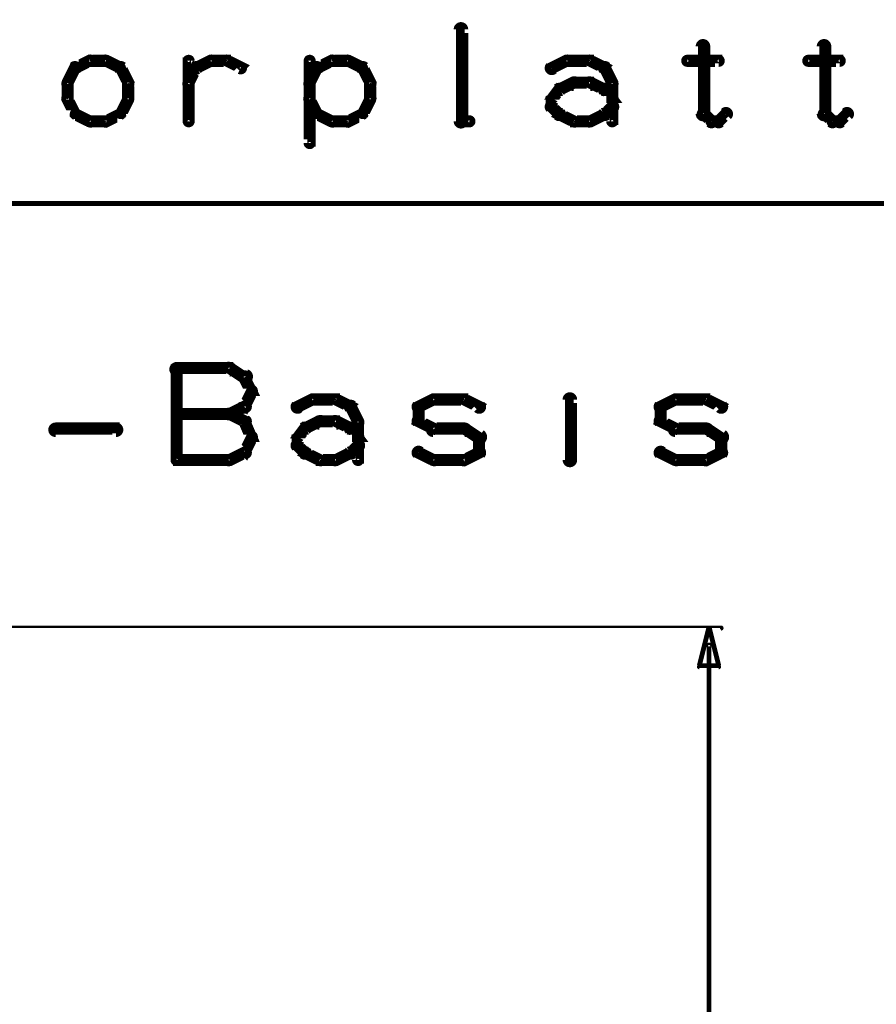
# Model space of a CAD drawing. Extents: x 35 to 575, y 26 to 553.
# Tile 91 of 125: x 281 to 316, y 344 to 385. Entities that reach past the tile are written whole.
import ezdxf

# ---------------------------------------------------------------- set-up
doc = ezdxf.new("R2010")
doc.units = 0
for name, color, linetype in [('DIMENSIONS', 3, 'CONTINUOUS'), ('DRAWING', 1, 'CONTINUOUS'), ('DRAWING2', 4, 'CONTINUOUS')]:
    doc.layers.add(name, color=color, linetype=linetype)

msp = doc.modelspace()

# ---------------------------------------------------------------- linework, layer by layer
at = {"layer": 'DIMENSIONS', "color": 94}
for points in [[(239, 360, 0.1, 0.1, 1), (239, 359.9, 0, 0, 0), (239, 360, 0, 0, 0), (239, 360, 0.1, 0.1, 0), (310, 360, 0.1, 0.1, 0), (310, 360, 0, 0, 0), (310, 360, 0.1, 0.1, 0), (310, 359.9, 0.1, 0.1, 1), (310, 360, 0, 0, 0)], [(309.6, 359.2, 0.1, 0.1, 1), (309.4, 359.2, 0, 0, 0), (309.5, 359.2, 0, 0, 0), (309.5, 359.2, 0.2, 0.2, 0), (309.5, 269.2, 0.2, 0.2, 0), (309.5, 269.2, 0, 0, 0), (309.5, 269.2, 0.1, 0.1, 0), (309.4, 269.2, 0.1, 0.1, 1), (309.6, 269.2, 0, 0, 0)]]:
    msp.add_lwpolyline(points, format="xyseb", dxfattribs=at)
msp.add_lwpolyline([(309.5, 360, 0.1, 0.1, 1), (309.5, 360, 0, 0, 0), (309.5, 360, 0, 0, 0), (309.5, 360, 0.2, 0.2, 0), (309.9, 358.4, 0, 0, 0), (309.9, 358.4, 0.1, 0.1, 0), (309.9, 358.4, 0.1, 0.1, 1), (309.9, 358.4, 0, 0, 0), (309.9, 358.3, 0.1, 0.1, 1), (309.9, 358.4, 0, 0, 0), (309.9, 358.4, 0, 0, 0), (309.9, 358.4, 0.2, 0.2, 0), (309.1, 358.4, 0, 0, 0), (309.1, 358.4, 0.1, 0.1, 0), (309.1, 358.4, 0.1, 0.1, 1), (309.1, 358.3, 0, 0, 0), (309.1, 358.4, 0.1, 0.1, 1), (309.1, 358.4, 0, 0, 0), (309.1, 358.4, 0, 0, 0), (309.1, 358.4, 0.2, 0.2, 0), (309.5, 360, 0.2, 0.2, 0), (309.5, 360, 0, 0, 0), (309.5, 360, 0.1, 0.1, 0), (309.5, 360, 0.1, 0.1, 1), (309.5, 360, 0, 0, 0)], format="xyseb", close=True, dxfattribs=at)
at = {"layer": 'DRAWING', "color": 2}
for points in [[(299.1, 380.9, 0.3, 0.3, 1), (299.4, 380.9, 0, 0, 0), (299.3, 380.9, 0, 0, 0), (299.3, 380.9, 0.5, 0.5, 0), (299.3, 384.7, 0.5, 0.5, 0), (299.3, 384.7, 0, 0, 0), (299.3, 384.7, 0.3, 0.3, 0), (299.4, 384.7, 0.3, 0.3, 1), (299.1, 384.7, 0, 0, 0)], [(309.4, 384, 0.3, 0.3, 1), (309.1, 384, 0, 0, 0), (309.3, 384, 0, 0, 0), (309.3, 384, 0.5, 0.5, 0), (309.3, 381.2, 0.5, 0.5, 0), (309.3, 381.2, 0, 0, 0), (309.3, 381.2, 0.3, 0.3, 0), (309.1, 381.2, 0.3, 0.3, 1), (309.4, 381.2, 0, 0, 0)], [(314.4, 384, 0.3, 0.3, 1), (314.1, 384, 0, 0, 0), (314.3, 384, 0, 0, 0), (314.3, 384, 0.5, 0.5, 0), (314.3, 381.2, 0.5, 0.5, 0), (314.3, 381.2, 0, 0, 0), (314.3, 381.2, 0.3, 0.3, 0), (314.1, 381.2, 0.3, 0.3, 1), (314.4, 381.2, 0, 0, 0)], [(283.4, 383, 0.3, 0.3, 1), (283.2, 383.2, 0, 0, 0), (283.3, 383.1, 0, 0, 0), (283.3, 383.1, 0.5, 0.5, 0), (283, 382.5, 0.5, 0.5, 0), (283, 382.5, 0, 0, 0), (283, 382.5, 0.3, 0.3, 0), (282.9, 382.5, 0.3, 0.3, 1), (283.1, 382.4, 0, 0, 0)], [(284, 383.3, 0.3, 0.3, 1), (283.9, 383.5, 0, 0, 0), (283.9, 383.4, 0, 0, 0), (283.9, 383.4, 0.5, 0.5, 0), (283.3, 383.1, 0.5, 0.5, 0), (283.3, 383.1, 0, 0, 0), (283.3, 383.1, 0.3, 0.3, 0), (283.3, 383.2, 0.3, 0.3, 1), (283.4, 383, 0, 0, 0)], [(284.6, 383.3, 0.3, 0.3, 1), (284.6, 383.5, 0, 0, 0), (284.6, 383.4, 0, 0, 0), (284.6, 383.4, 0.5, 0.5, 0), (283.9, 383.4, 0.5, 0.5, 0), (283.9, 383.4, 0, 0, 0), (283.9, 383.4, 0.3, 0.3, 0), (283.9, 383.5, 0.3, 0.3, 1), (283.9, 383.3, 0, 0, 0)], [(285.1, 383, 0.3, 0.3, 1), (285.2, 383.2, 0, 0, 0), (285.2, 383.1, 0, 0, 0), (285.2, 383.1, 0.5, 0.5, 0), (284.6, 383.4, 0.5, 0.5, 0), (284.6, 383.4, 0, 0, 0), (284.6, 383.4, 0.3, 0.3, 0), (284.6, 383.5, 0.3, 0.3, 1), (284.5, 383.3, 0, 0, 0)], [(285.4, 382.4, 0.3, 0.3, 1), (285.6, 382.5, 0, 0, 0), (285.5, 382.5, 0, 0, 0), (285.5, 382.5, 0.5, 0.5, 0), (285.2, 383.1, 0.5, 0.5, 0), (285.2, 383.1, 0, 0, 0), (285.2, 383.1, 0.3, 0.3, 0), (285.3, 383.2, 0.3, 0.3, 1), (285.1, 383, 0, 0, 0)], [(287.9, 382.5, 0.3, 0.3, 1), (288.1, 382.4, 0, 0, 0), (288, 382.5, 0, 0, 0), (288, 382.5, 0.5, 0.5, 0), (288.3, 383.1, 0.5, 0.5, 0), (288.3, 383.1, 0, 0, 0), (288.3, 383.1, 0.3, 0.3, 0), (288.4, 383, 0.3, 0.3, 1), (288.2, 383.2, 0, 0, 0)], [(287.9, 380.9, 0.3, 0.3, 1), (288.1, 380.9, 0, 0, 0), (288, 380.9, 0, 0, 0), (288, 380.9, 0.5, 0.5, 0), (288, 383.4, 0.5, 0.5, 0), (288, 383.4, 0, 0, 0), (288, 383.4, 0.3, 0.3, 0), (288.1, 383.4, 0.3, 0.3, 1), (287.9, 383.4, 0, 0, 0)], [(288.3, 383.2, 0.3, 0.3, 1), (288.4, 383, 0, 0, 0), (288.3, 383.1, 0, 0, 0), (288.3, 383.1, 0.5, 0.5, 0), (288.9, 383.4, 0.5, 0.5, 0), (288.9, 383.4, 0, 0, 0), (288.9, 383.4, 0.3, 0.3, 0), (289, 383.3, 0.3, 0.3, 1), (288.9, 383.5, 0, 0, 0)], [(288.9, 383.5, 0.3, 0.3, 1), (288.9, 383.3, 0, 0, 0), (288.9, 383.4, 0, 0, 0), (288.9, 383.4, 0.5, 0.5, 0), (289.6, 383.4, 0.5, 0.5, 0), (289.6, 383.4, 0, 0, 0), (289.6, 383.4, 0.3, 0.3, 0), (289.6, 383.3, 0.3, 0.3, 1), (289.6, 383.5, 0, 0, 0)], [(289.6, 383.5, 0.3, 0.3, 1), (289.5, 383.3, 0, 0, 0), (289.6, 383.4, 0, 0, 0), (289.6, 383.4, 0.5, 0.5, 0), (290.2, 383.1, 0.5, 0.5, 0), (290.2, 383.1, 0, 0, 0), (290.2, 383.1, 0.3, 0.3, 0), (290.1, 383, 0.3, 0.3, 1), (290.2, 383.2, 0, 0, 0)], [(293.4, 383, 0.3, 0.3, 1), (293.2, 383.2, 0, 0, 0), (293.3, 383.1, 0, 0, 0), (293.3, 383.1, 0.5, 0.5, 0), (293, 382.5, 0.5, 0.5, 0), (293, 382.5, 0, 0, 0), (293, 382.5, 0.3, 0.3, 0), (292.9, 382.5, 0.3, 0.3, 1), (293.1, 382.4, 0, 0, 0)], [(293.1, 383.4, 0.3, 0.3, 1), (292.9, 383.4, 0, 0, 0), (293, 383.4, 0, 0, 0), (293, 383.4, 0.5, 0.5, 0), (293, 380, 0.5, 0.5, 0), (293, 380, 0, 0, 0), (293, 380, 0.3, 0.3, 0), (292.9, 380, 0.3, 0.3, 1), (293.1, 380, 0, 0, 0)], [(294, 383.3, 0.3, 0.3, 1), (293.9, 383.5, 0, 0, 0), (293.9, 383.4, 0, 0, 0), (293.9, 383.4, 0.5, 0.5, 0), (293.3, 383.1, 0.5, 0.5, 0), (293.3, 383.1, 0, 0, 0), (293.3, 383.1, 0.3, 0.3, 0), (293.3, 383.2, 0.3, 0.3, 1), (293.4, 383, 0, 0, 0)], [(294.6, 383.3, 0.3, 0.3, 1), (294.6, 383.5, 0, 0, 0), (294.6, 383.4, 0, 0, 0), (294.6, 383.4, 0.5, 0.5, 0), (293.9, 383.4, 0.5, 0.5, 0), (293.9, 383.4, 0, 0, 0), (293.9, 383.4, 0.3, 0.3, 0), (293.9, 383.5, 0.3, 0.3, 1), (293.9, 383.3, 0, 0, 0)], [(295.1, 383, 0.3, 0.3, 1), (295.2, 383.2, 0, 0, 0), (295.2, 383.1, 0, 0, 0), (295.2, 383.1, 0.5, 0.5, 0), (294.6, 383.4, 0.5, 0.5, 0), (294.6, 383.4, 0, 0, 0), (294.6, 383.4, 0.3, 0.3, 0), (294.6, 383.5, 0.3, 0.3, 1), (294.5, 383.3, 0, 0, 0)], [(295.4, 382.4, 0.3, 0.3, 1), (295.6, 382.5, 0, 0, 0), (295.5, 382.5, 0, 0, 0), (295.5, 382.5, 0.5, 0.5, 0), (295.2, 383.1, 0.5, 0.5, 0), (295.2, 383.1, 0, 0, 0), (295.2, 383.1, 0.3, 0.3, 0), (295.3, 383.2, 0.3, 0.3, 1), (295.1, 383, 0, 0, 0)], [(302.9, 383.2, 0.3, 0.3, 1), (303.1, 383, 0, 0, 0), (303, 383.1, 0, 0, 0), (303, 383.1, 0.5, 0.5, 0), (303.6, 383.4, 0.5, 0.5, 0), (303.6, 383.4, 0, 0, 0), (303.6, 383.4, 0.3, 0.3, 0), (303.7, 383.3, 0.3, 0.3, 1), (303.6, 383.5, 0, 0, 0)], [(303.6, 383.5, 0.3, 0.3, 1), (303.6, 383.3, 0, 0, 0), (303.6, 383.4, 0, 0, 0), (303.6, 383.4, 0.5, 0.5, 0), (304.6, 383.4, 0.5, 0.5, 0), (304.6, 383.4, 0, 0, 0), (304.6, 383.4, 0.3, 0.3, 0), (304.6, 383.3, 0.3, 0.3, 1), (304.6, 383.5, 0, 0, 0)], [(304.6, 383.5, 0.3, 0.3, 1), (304.5, 383.3, 0, 0, 0), (304.6, 383.4, 0, 0, 0), (304.6, 383.4, 0.5, 0.5, 0), (305.2, 383.1, 0.5, 0.5, 0), (305.2, 383.1, 0, 0, 0), (305.2, 383.1, 0.3, 0.3, 0), (305.1, 383, 0.3, 0.3, 1), (305.2, 383.2, 0, 0, 0)], [(305.3, 383.2, 0.3, 0.3, 1), (305.1, 383, 0, 0, 0), (305.2, 383.1, 0, 0, 0), (305.2, 383.1, 0.5, 0.5, 0), (305.5, 382.5, 0.5, 0.5, 0), (305.5, 382.5, 0, 0, 0), (305.5, 382.5, 0.3, 0.3, 0), (305.4, 382.4, 0.3, 0.3, 1), (305.6, 382.5, 0, 0, 0)], [(308.6, 383.5, 0.3, 0.3, 1), (308.6, 383.3, 0, 0, 0), (308.6, 383.4, 0, 0, 0), (308.6, 383.4, 0.5, 0.5, 0), (309.9, 383.4, 0.5, 0.5, 0), (309.9, 383.4, 0, 0, 0), (309.9, 383.4, 0.3, 0.3, 0), (309.9, 383.3, 0.3, 0.3, 1), (309.9, 383.5, 0, 0, 0)], [(313.6, 383.5, 0.3, 0.3, 1), (313.6, 383.3, 0, 0, 0), (313.6, 383.4, 0, 0, 0), (313.6, 383.4, 0.5, 0.5, 0), (314.9, 383.4, 0.5, 0.5, 0), (314.9, 383.4, 0, 0, 0), (314.9, 383.4, 0.3, 0.3, 0), (314.9, 383.3, 0.3, 0.3, 1), (314.9, 383.5, 0, 0, 0)], [(283.1, 382.5, 0.3, 0.3, 1), (282.9, 382.5, 0, 0, 0), (283, 382.5, 0, 0, 0), (283, 382.5, 0.5, 0.5, 0), (283, 381.8, 0.5, 0.5, 0), (283, 381.8, 0, 0, 0), (283, 381.8, 0.3, 0.3, 0), (282.9, 381.8, 0.3, 0.3, 1), (283.1, 381.8, 0, 0, 0)], [(285.4, 381.8, 0.3, 0.3, 1), (285.6, 381.8, 0, 0, 0), (285.5, 381.8, 0, 0, 0), (285.5, 381.8, 0.5, 0.5, 0), (285.5, 382.5, 0.5, 0.5, 0), (285.5, 382.5, 0, 0, 0), (285.5, 382.5, 0.3, 0.3, 0), (285.6, 382.5, 0.3, 0.3, 1), (285.4, 382.5, 0, 0, 0)], [(293.1, 382.5, 0.3, 0.3, 1), (292.9, 382.5, 0, 0, 0), (293, 382.5, 0, 0, 0), (293, 382.5, 0.5, 0.5, 0), (293, 381.8, 0.5, 0.5, 0), (293, 381.8, 0, 0, 0), (293, 381.8, 0.3, 0.3, 0), (292.9, 381.8, 0.3, 0.3, 1), (293.1, 381.8, 0, 0, 0)], [(295.4, 381.8, 0.3, 0.3, 1), (295.6, 381.8, 0, 0, 0), (295.5, 381.8, 0, 0, 0), (295.5, 381.8, 0.5, 0.5, 0), (295.5, 382.5, 0.5, 0.5, 0), (295.5, 382.5, 0, 0, 0), (295.5, 382.5, 0.3, 0.3, 0), (295.6, 382.5, 0.3, 0.3, 1), (295.4, 382.5, 0, 0, 0)], [(302.9, 381.9, 0.3, 0.3, 1), (303.1, 381.8, 0, 0, 0), (303, 381.8, 0, 0, 0), (303, 381.8, 0.5, 0.5, 0), (303.3, 382.2, 0.5, 0.5, 0), (303.3, 382.2, 0, 0, 0), (303.3, 382.2, 0.3, 0.3, 0), (303.4, 382.1, 0.3, 0.3, 1), (303.2, 382.3, 0, 0, 0)], [(303.3, 382.3, 0.3, 0.3, 1), (303.4, 382.1, 0, 0, 0), (303.3, 382.2, 0, 0, 0), (303.3, 382.2, 0.5, 0.5, 0), (303.9, 382.5, 0.5, 0.5, 0), (303.9, 382.5, 0, 0, 0), (303.9, 382.5, 0.3, 0.3, 0), (304, 382.4, 0.3, 0.3, 1), (303.9, 382.6, 0, 0, 0)], [(303.9, 382.6, 0.3, 0.3, 1), (303.9, 382.3, 0, 0, 0), (303.9, 382.5, 0, 0, 0), (303.9, 382.5, 0.5, 0.5, 0), (304.6, 382.5, 0.5, 0.5, 0), (304.6, 382.5, 0, 0, 0), (304.6, 382.5, 0.3, 0.3, 0), (304.6, 382.3, 0.3, 0.3, 1), (304.6, 382.6, 0, 0, 0)], [(304.6, 382.6, 0.3, 0.3, 1), (304.5, 382.4, 0, 0, 0), (304.6, 382.5, 0, 0, 0), (304.6, 382.5, 0.5, 0.5, 0), (305.2, 382.2, 0.5, 0.5, 0), (305.2, 382.2, 0, 0, 0), (305.2, 382.2, 0.3, 0.3, 0), (305.1, 382.1, 0.3, 0.3, 1), (305.2, 382.3, 0, 0, 0)], [(305.3, 382.3, 0.3, 0.3, 1), (305.1, 382.1, 0, 0, 0), (305.2, 382.2, 0, 0, 0), (305.2, 382.2, 0.5, 0.5, 0), (305.5, 381.8, 0.5, 0.5, 0), (305.5, 381.8, 0, 0, 0), (305.5, 381.8, 0.3, 0.3, 0), (305.4, 381.8, 0.3, 0.3, 1), (305.6, 381.9, 0, 0, 0)], [(305.6, 382.5, 0.3, 0.3, 1), (305.4, 382.5, 0, 0, 0), (305.5, 382.5, 0, 0, 0), (305.5, 382.5, 0.5, 0.5, 0), (305.5, 381.5, 0.5, 0.5, 0), (305.5, 381.5, 0, 0, 0), (305.5, 381.5, 0.3, 0.3, 0), (305.4, 381.5, 0.3, 0.3, 1), (305.6, 381.5, 0, 0, 0)], [(283.1, 381.9, 0.3, 0.3, 1), (282.9, 381.8, 0, 0, 0), (283, 381.8, 0, 0, 0), (283, 381.8, 0.5, 0.5, 0), (283.3, 381.2, 0.5, 0.5, 0), (283.3, 381.2, 0, 0, 0), (283.3, 381.2, 0.3, 0.3, 0), (283.2, 381.2, 0.3, 0.3, 1), (283.4, 381.3, 0, 0, 0)], [(285.1, 381.3, 0.3, 0.3, 1), (285.3, 381.2, 0, 0, 0), (285.2, 381.2, 0, 0, 0), (285.2, 381.2, 0.5, 0.5, 0), (285.5, 381.8, 0.5, 0.5, 0), (285.5, 381.8, 0, 0, 0), (285.5, 381.8, 0.3, 0.3, 0), (285.6, 381.8, 0.3, 0.3, 1), (285.4, 381.9, 0, 0, 0)], [(293.1, 381.9, 0.3, 0.3, 1), (292.9, 381.8, 0, 0, 0), (293, 381.8, 0, 0, 0), (293, 381.8, 0.5, 0.5, 0), (293.3, 381.2, 0.5, 0.5, 0), (293.3, 381.2, 0, 0, 0), (293.3, 381.2, 0.3, 0.3, 0), (293.2, 381.2, 0.3, 0.3, 1), (293.4, 381.3, 0, 0, 0)], [(295.1, 381.3, 0.3, 0.3, 1), (295.3, 381.2, 0, 0, 0), (295.2, 381.2, 0, 0, 0), (295.2, 381.2, 0.5, 0.5, 0), (295.5, 381.8, 0.5, 0.5, 0), (295.5, 381.8, 0, 0, 0), (295.5, 381.8, 0.3, 0.3, 0), (295.6, 381.8, 0.3, 0.3, 1), (295.4, 381.9, 0, 0, 0)], [(303.2, 381.1, 0.3, 0.3, 1), (303.4, 381.3, 0, 0, 0), (303.3, 381.2, 0, 0, 0), (303.3, 381.2, 0.5, 0.5, 0), (303, 381.5, 0.5, 0.5, 0), (303, 381.5, 0, 0, 0), (303, 381.5, 0.3, 0.3, 0), (303.1, 381.6, 0.3, 0.3, 1), (302.9, 381.4, 0, 0, 0)], [(302.9, 381.5, 0.3, 0.3, 1), (303.1, 381.5, 0, 0, 0), (303, 381.5, 0, 0, 0), (303, 381.5, 0.5, 0.5, 0), (303, 381.8, 0.5, 0.5, 0), (303, 381.8, 0, 0, 0), (303, 381.8, 0.3, 0.3, 0), (303.1, 381.8, 0.3, 0.3, 1), (302.9, 381.8, 0, 0, 0)], [(305.6, 381.4, 0.3, 0.3, 1), (305.4, 381.6, 0, 0, 0), (305.5, 381.5, 0, 0, 0), (305.5, 381.5, 0.5, 0.5, 0), (305.2, 381.2, 0.5, 0.5, 0), (305.2, 381.2, 0, 0, 0), (305.2, 381.2, 0.3, 0.3, 0), (305.1, 381.3, 0.3, 0.3, 1), (305.3, 381.1, 0, 0, 0)], [(305.6, 381.5, 0.3, 0.3, 1), (305.4, 381.5, 0, 0, 0), (305.5, 381.5, 0, 0, 0), (305.5, 381.5, 0.5, 0.5, 0), (305.5, 380.9, 0.5, 0.5, 0), (305.5, 380.9, 0, 0, 0), (305.5, 380.9, 0.3, 0.3, 0), (305.4, 380.9, 0.3, 0.3, 1), (305.6, 380.9, 0, 0, 0)], [(283.4, 381.3, 0.3, 0.3, 1), (283.3, 381.1, 0, 0, 0), (283.3, 381.2, 0, 0, 0), (283.3, 381.2, 0.5, 0.5, 0), (283.9, 380.9, 0.5, 0.5, 0), (283.9, 380.9, 0, 0, 0), (283.9, 380.9, 0.3, 0.3, 0), (283.9, 380.8, 0.3, 0.3, 1), (284, 381, 0, 0, 0)], [(284.5, 381, 0.3, 0.3, 1), (284.6, 380.8, 0, 0, 0), (284.6, 380.9, 0, 0, 0), (284.6, 380.9, 0.5, 0.5, 0), (285.2, 381.2, 0.5, 0.5, 0), (285.2, 381.2, 0, 0, 0), (285.2, 381.2, 0.3, 0.3, 0), (285.2, 381.1, 0.3, 0.3, 1), (285.1, 381.3, 0, 0, 0)], [(293.4, 381.3, 0.3, 0.3, 1), (293.3, 381.1, 0, 0, 0), (293.3, 381.2, 0, 0, 0), (293.3, 381.2, 0.5, 0.5, 0), (293.9, 380.9, 0.5, 0.5, 0), (293.9, 380.9, 0, 0, 0), (293.9, 380.9, 0.3, 0.3, 0), (293.9, 380.8, 0.3, 0.3, 1), (294, 381, 0, 0, 0)], [(294.5, 381, 0.3, 0.3, 1), (294.6, 380.8, 0, 0, 0), (294.6, 380.9, 0, 0, 0), (294.6, 380.9, 0.5, 0.5, 0), (295.2, 381.2, 0.5, 0.5, 0), (295.2, 381.2, 0, 0, 0), (295.2, 381.2, 0.3, 0.3, 0), (295.2, 381.1, 0.3, 0.3, 1), (295.1, 381.3, 0, 0, 0)], [(303.9, 380.8, 0.3, 0.3, 1), (304, 381, 0, 0, 0), (303.9, 380.9, 0, 0, 0), (303.9, 380.9, 0.5, 0.5, 0), (303.3, 381.2, 0.5, 0.5, 0), (303.3, 381.2, 0, 0, 0), (303.3, 381.2, 0.3, 0.3, 0), (303.4, 381.3, 0.3, 0.3, 1), (303.3, 381.1, 0, 0, 0)], [(305.2, 381.1, 0.3, 0.3, 1), (305.1, 381.3, 0, 0, 0), (305.2, 381.2, 0, 0, 0), (305.2, 381.2, 0.5, 0.5, 0), (304.6, 380.9, 0.5, 0.5, 0), (304.6, 380.9, 0, 0, 0), (304.6, 380.9, 0.3, 0.3, 0), (304.5, 381, 0.3, 0.3, 1), (304.6, 380.8, 0, 0, 0)], [(309.3, 381.3, 0.3, 0.3, 1), (309.2, 381.1, 0, 0, 0), (309.3, 381.2, 0, 0, 0), (309.3, 381.2, 0.5, 0.5, 0), (309.6, 380.9, 0.5, 0.5, 0), (309.6, 380.9, 0, 0, 0), (309.6, 380.9, 0.3, 0.3, 0), (309.5, 380.8, 0.3, 0.3, 1), (309.7, 381, 0, 0, 0)], [(309.8, 381, 0.3, 0.3, 1), (310, 380.8, 0, 0, 0), (309.9, 380.9, 0, 0, 0), (309.9, 380.9, 0.5, 0.5, 0), (310.2, 381.2, 0.5, 0.5, 0), (310.2, 381.2, 0, 0, 0), (310.2, 381.2, 0.3, 0.3, 0), (310.3, 381.1, 0.3, 0.3, 1), (310.1, 381.3, 0, 0, 0)], [(314.3, 381.3, 0.3, 0.3, 1), (314.2, 381.1, 0, 0, 0), (314.3, 381.2, 0, 0, 0), (314.3, 381.2, 0.5, 0.5, 0), (314.6, 380.9, 0.5, 0.5, 0), (314.6, 380.9, 0, 0, 0), (314.6, 380.9, 0.3, 0.3, 0), (314.5, 380.8, 0.3, 0.3, 1), (314.7, 381, 0, 0, 0)], [(314.8, 381, 0.3, 0.3, 1), (315, 380.8, 0, 0, 0), (314.9, 380.9, 0, 0, 0), (314.9, 380.9, 0.5, 0.5, 0), (315.2, 381.2, 0.5, 0.5, 0), (315.2, 381.2, 0, 0, 0), (315.2, 381.2, 0.3, 0.3, 0), (315.3, 381.1, 0.3, 0.3, 1), (315.1, 381.3, 0, 0, 0)], [(283.9, 381, 0.3, 0.3, 1), (283.9, 380.8, 0, 0, 0), (283.9, 380.9, 0, 0, 0), (283.9, 380.9, 0.5, 0.5, 0), (284.6, 380.9, 0.5, 0.5, 0), (284.6, 380.9, 0, 0, 0), (284.6, 380.9, 0.3, 0.3, 0), (284.6, 380.8, 0.3, 0.3, 1), (284.6, 381, 0, 0, 0)], [(293.9, 381, 0.3, 0.3, 1), (293.9, 380.8, 0, 0, 0), (293.9, 380.9, 0, 0, 0), (293.9, 380.9, 0.5, 0.5, 0), (294.6, 380.9, 0.5, 0.5, 0), (294.6, 380.9, 0, 0, 0), (294.6, 380.9, 0.3, 0.3, 0), (294.6, 380.8, 0.3, 0.3, 1), (294.6, 381, 0, 0, 0)], [(299.6, 380.8, 0.3, 0.3, 1), (299.6, 381, 0, 0, 0), (299.6, 380.9, 0, 0, 0), (299.6, 380.9, 0.5, 0.5, 0), (299.3, 380.9, 0.5, 0.5, 0), (299.3, 380.9, 0, 0, 0), (299.3, 380.9, 0.3, 0.3, 0), (299.3, 381, 0.3, 0.3, 1), (299.3, 380.8, 0, 0, 0)], [(304.6, 380.8, 0.3, 0.3, 1), (304.6, 381, 0, 0, 0), (304.6, 380.9, 0, 0, 0), (304.6, 380.9, 0.5, 0.5, 0), (303.9, 380.9, 0.5, 0.5, 0), (303.9, 380.9, 0, 0, 0), (303.9, 380.9, 0.3, 0.3, 0), (303.9, 381, 0.3, 0.3, 1), (303.9, 380.8, 0, 0, 0)], [(309.6, 381, 0.3, 0.3, 1), (309.6, 380.8, 0, 0, 0), (309.6, 380.9, 0, 0, 0), (309.6, 380.9, 0.5, 0.5, 0), (309.9, 380.9, 0.5, 0.5, 0), (309.9, 380.9, 0, 0, 0), (309.9, 380.9, 0.3, 0.3, 0), (309.9, 380.8, 0.3, 0.3, 1), (309.9, 381, 0, 0, 0)], [(314.6, 381, 0.3, 0.3, 1), (314.6, 380.8, 0, 0, 0), (314.6, 380.9, 0, 0, 0), (314.6, 380.9, 0.5, 0.5, 0), (314.9, 380.9, 0.5, 0.5, 0), (314.9, 380.9, 0, 0, 0), (314.9, 380.9, 0.3, 0.3, 0), (314.9, 380.8, 0.3, 0.3, 1), (314.9, 381, 0, 0, 0)], [(250, 377.5, 0.1, 0.1, 1), (250, 377.4, 0, 0, 0), (250, 377.5, 0, 0, 0), (250, 377.5, 0.2, 0.2, 0), (334.4, 377.5, 0.2, 0.2, 0), (334.4, 377.5, 0, 0, 0), (334.4, 377.5, 0.1, 0.1, 0), (334.4, 377.4, 0.1, 0.1, 1), (334.4, 377.5, 0, 0, 0)]]:
    msp.add_lwpolyline(points, format="xyseb", dxfattribs=at)
at = {"layer": 'DRAWING2', "color": 171}
for points in [[(287.5, 370.8, 0.3, 0.3, 1), (287.5, 370.5, 0, 0, 0), (287.5, 370.7, 0, 0, 0), (287.5, 370.7, 0.5, 0.5, 0), (289.7, 370.7, 0.5, 0.5, 0), (289.7, 370.7, 0, 0, 0), (289.7, 370.7, 0.3, 0.3, 0), (289.7, 370.5, 0.3, 0.3, 1), (289.7, 370.8, 0, 0, 0)], [(287.4, 366.9, 0.3, 0.3, 1), (287.6, 366.9, 0, 0, 0), (287.5, 366.9, 0, 0, 0), (287.5, 366.9, 0.5, 0.5, 0), (287.5, 370.7, 0.5, 0.5, 0), (287.5, 370.7, 0, 0, 0), (287.5, 370.7, 0.3, 0.3, 0), (287.6, 370.7, 0.3, 0.3, 1), (287.4, 370.7, 0, 0, 0)], [(289.7, 370.8, 0.3, 0.3, 1), (289.6, 370.6, 0, 0, 0), (289.7, 370.7, 0, 0, 0), (289.7, 370.7, 0.5, 0.5, 0), (290.3, 370.3, 0.5, 0.5, 0), (290.3, 370.3, 0, 0, 0), (290.3, 370.3, 0.3, 0.3, 0), (290.3, 370.2, 0.3, 0.3, 1), (290.4, 370.5, 0, 0, 0)], [(290.4, 370.4, 0.3, 0.3, 1), (290.2, 370.3, 0, 0, 0), (290.3, 370.3, 0, 0, 0), (290.3, 370.3, 0.5, 0.5, 0), (290.6, 369.7, 0.5, 0.5, 0), (290.6, 369.7, 0, 0, 0), (290.6, 369.7, 0.3, 0.3, 0), (290.5, 369.7, 0.3, 0.3, 1), (290.7, 369.8, 0, 0, 0)], [(303.8, 370.3, 0.3, 0.3, 1), (303.8, 370.3, 0, 0, 0), (303.8, 370.3, 0, 0, 0), (303.8, 370.3, 0.5, 0.5, 0), (303.8, 370.3, 0.5, 0.5, 0), (303.8, 370.3, 0, 0, 0), (303.8, 370.3, 0.3, 0.3, 0), (303.8, 370.3, 0.3, 0.3, 1), (303.8, 370.3, 0, 0, 0)], [(290.7, 369.7, 0.3, 0.3, 1), (290.5, 369.8, 0, 0, 0), (290.6, 369.7, 0, 0, 0), (290.6, 369.7, 0.5, 0.5, 0), (290.3, 369.1, 0.5, 0.5, 0), (290.3, 369.1, 0, 0, 0), (290.3, 369.1, 0.3, 0.3, 0), (290.2, 369.2, 0.3, 0.3, 1), (290.4, 369, 0, 0, 0)], [(292.4, 369.2, 0.3, 0.3, 1), (292.6, 369, 0, 0, 0), (292.5, 369.1, 0, 0, 0), (292.5, 369.1, 0.5, 0.5, 0), (293.1, 369.4, 0.5, 0.5, 0), (293.1, 369.4, 0, 0, 0), (293.1, 369.4, 0.3, 0.3, 0), (293.2, 369.3, 0.3, 0.3, 1), (293.1, 369.5, 0, 0, 0)], [(293.1, 369.5, 0.3, 0.3, 1), (293.1, 369.3, 0, 0, 0), (293.1, 369.4, 0, 0, 0), (293.1, 369.4, 0.5, 0.5, 0), (294.1, 369.4, 0.5, 0.5, 0), (294.1, 369.4, 0, 0, 0), (294.1, 369.4, 0.3, 0.3, 0), (294.1, 369.3, 0.3, 0.3, 1), (294.1, 369.5, 0, 0, 0)], [(294.1, 369.5, 0.3, 0.3, 1), (294, 369.3, 0, 0, 0), (294.1, 369.4, 0, 0, 0), (294.1, 369.4, 0.5, 0.5, 0), (294.7, 369.1, 0.5, 0.5, 0), (294.7, 369.1, 0, 0, 0), (294.7, 369.1, 0.3, 0.3, 0), (294.6, 369, 0.3, 0.3, 1), (294.7, 369.2, 0, 0, 0)], [(297.4, 369.2, 0.3, 0.3, 1), (297.6, 369, 0, 0, 0), (297.5, 369.1, 0, 0, 0), (297.5, 369.1, 0.5, 0.5, 0), (298.1, 369.4, 0.5, 0.5, 0), (298.1, 369.4, 0, 0, 0), (298.1, 369.4, 0.3, 0.3, 0), (298.2, 369.3, 0.3, 0.3, 1), (298.1, 369.5, 0, 0, 0)], [(298.1, 369.5, 0.3, 0.3, 1), (298.1, 369.3, 0, 0, 0), (298.1, 369.4, 0, 0, 0), (298.1, 369.4, 0.5, 0.5, 0), (299.4, 369.4, 0.5, 0.5, 0), (299.4, 369.4, 0, 0, 0), (299.4, 369.4, 0.3, 0.3, 0), (299.4, 369.3, 0.3, 0.3, 1), (299.4, 369.5, 0, 0, 0)], [(299.4, 369.5, 0.3, 0.3, 1), (299.3, 369.3, 0, 0, 0), (299.4, 369.4, 0, 0, 0), (299.4, 369.4, 0.5, 0.5, 0), (300, 369.1, 0.5, 0.5, 0), (300, 369.1, 0, 0, 0), (300, 369.1, 0.3, 0.3, 0), (299.9, 369, 0.3, 0.3, 1), (300.1, 369.2, 0, 0, 0)], [(303.6, 366.9, 0.3, 0.3, 1), (303.9, 366.9, 0, 0, 0), (303.8, 366.9, 0, 0, 0), (303.8, 366.9, 0.5, 0.5, 0), (303.8, 369.4, 0.5, 0.5, 0), (303.8, 369.4, 0, 0, 0), (303.8, 369.4, 0.3, 0.3, 0), (303.9, 369.4, 0.3, 0.3, 1), (303.6, 369.4, 0, 0, 0)], [(307.4, 369.2, 0.3, 0.3, 1), (307.6, 369, 0, 0, 0), (307.5, 369.1, 0, 0, 0), (307.5, 369.1, 0.5, 0.5, 0), (308.1, 369.4, 0.5, 0.5, 0), (308.1, 369.4, 0, 0, 0), (308.1, 369.4, 0.3, 0.3, 0), (308.2, 369.3, 0.3, 0.3, 1), (308.1, 369.5, 0, 0, 0)], [(308.1, 369.5, 0.3, 0.3, 1), (308.1, 369.3, 0, 0, 0), (308.1, 369.4, 0, 0, 0), (308.1, 369.4, 0.5, 0.5, 0), (309.4, 369.4, 0.5, 0.5, 0), (309.4, 369.4, 0, 0, 0), (309.4, 369.4, 0.3, 0.3, 0), (309.4, 369.3, 0.3, 0.3, 1), (309.4, 369.5, 0, 0, 0)], [(309.4, 369.5, 0.3, 0.3, 1), (309.3, 369.3, 0, 0, 0), (309.4, 369.4, 0, 0, 0), (309.4, 369.4, 0.5, 0.5, 0), (310, 369.1, 0.5, 0.5, 0), (310, 369.1, 0, 0, 0), (310, 369.1, 0.3, 0.3, 0), (309.9, 369, 0.3, 0.3, 1), (310.1, 369.2, 0, 0, 0)], [(289.7, 368.7, 0.3, 0.3, 1), (289.7, 368.9, 0, 0, 0), (289.7, 368.8, 0, 0, 0), (289.7, 368.8, 0.5, 0.5, 0), (287.5, 368.8, 0.5, 0.5, 0), (287.5, 368.8, 0, 0, 0), (287.5, 368.8, 0.3, 0.3, 0), (287.5, 368.9, 0.3, 0.3, 1), (287.5, 368.7, 0, 0, 0)], [(290.4, 369, 0.3, 0.3, 1), (290.3, 369.2, 0, 0, 0), (290.3, 369.1, 0, 0, 0), (290.3, 369.1, 0.5, 0.5, 0), (289.7, 368.8, 0.5, 0.5, 0), (289.7, 368.8, 0, 0, 0), (289.7, 368.8, 0.3, 0.3, 0), (289.6, 368.9, 0.3, 0.3, 1), (289.7, 368.7, 0, 0, 0)], [(289.7, 368.9, 0.3, 0.3, 1), (289.6, 368.7, 0, 0, 0), (289.7, 368.8, 0, 0, 0), (289.7, 368.8, 0.5, 0.5, 0), (290.3, 368.5, 0.5, 0.5, 0), (290.3, 368.5, 0, 0, 0), (290.3, 368.5, 0.3, 0.3, 0), (290.3, 368.4, 0.3, 0.3, 1), (290.4, 368.6, 0, 0, 0)], [(294.8, 369.2, 0.3, 0.3, 1), (294.6, 369, 0, 0, 0), (294.7, 369.1, 0, 0, 0), (294.7, 369.1, 0.5, 0.5, 0), (295, 368.5, 0.5, 0.5, 0), (295, 368.5, 0, 0, 0), (295, 368.5, 0.3, 0.3, 0), (294.9, 368.4, 0.3, 0.3, 1), (295.1, 368.5, 0, 0, 0)], [(297.4, 368.5, 0.3, 0.3, 1), (297.6, 368.5, 0, 0, 0), (297.5, 368.5, 0, 0, 0), (297.5, 368.5, 0.5, 0.5, 0), (297.5, 369.1, 0.5, 0.5, 0), (297.5, 369.1, 0, 0, 0), (297.5, 369.1, 0.3, 0.3, 0), (297.6, 369.1, 0.3, 0.3, 1), (297.4, 369.1, 0, 0, 0)], [(307.4, 368.5, 0.3, 0.3, 1), (307.6, 368.5, 0, 0, 0), (307.5, 368.5, 0, 0, 0), (307.5, 368.5, 0.5, 0.5, 0), (307.5, 369.1, 0.5, 0.5, 0), (307.5, 369.1, 0, 0, 0), (307.5, 369.1, 0.3, 0.3, 0), (307.6, 369.1, 0.3, 0.3, 1), (307.4, 369.1, 0, 0, 0)], [(290.4, 368.5, 0.3, 0.3, 1), (290.2, 368.4, 0, 0, 0), (290.3, 368.5, 0, 0, 0), (290.3, 368.5, 0.5, 0.5, 0), (290.6, 367.8, 0.5, 0.5, 0), (290.6, 367.8, 0, 0, 0), (290.6, 367.8, 0.3, 0.3, 0), (290.5, 367.8, 0.3, 0.3, 1), (290.7, 367.9, 0, 0, 0)], [(292.8, 368.3, 0.3, 0.3, 1), (292.9, 368.1, 0, 0, 0), (292.8, 368.2, 0, 0, 0), (292.8, 368.2, 0.5, 0.5, 0), (293.4, 368.5, 0.5, 0.5, 0), (293.4, 368.5, 0, 0, 0), (293.4, 368.5, 0.3, 0.3, 0), (293.5, 368.4, 0.3, 0.3, 1), (293.4, 368.6, 0, 0, 0)], [(293.4, 368.6, 0.3, 0.3, 1), (293.4, 368.3, 0, 0, 0), (293.4, 368.5, 0, 0, 0), (293.4, 368.5, 0.5, 0.5, 0), (294.1, 368.5, 0.5, 0.5, 0), (294.1, 368.5, 0, 0, 0), (294.1, 368.5, 0.3, 0.3, 0), (294.1, 368.3, 0.3, 0.3, 1), (294.1, 368.6, 0, 0, 0)], [(294.1, 368.6, 0.3, 0.3, 1), (294, 368.4, 0, 0, 0), (294.1, 368.5, 0, 0, 0), (294.1, 368.5, 0.5, 0.5, 0), (294.7, 368.2, 0.5, 0.5, 0), (294.7, 368.2, 0, 0, 0), (294.7, 368.2, 0.3, 0.3, 0), (294.6, 368.1, 0.3, 0.3, 1), (294.7, 368.3, 0, 0, 0)], [(295.1, 368.5, 0.3, 0.3, 1), (294.9, 368.5, 0, 0, 0), (295, 368.5, 0, 0, 0), (295, 368.5, 0.5, 0.5, 0), (295, 367.5, 0.5, 0.5, 0), (295, 367.5, 0, 0, 0), (295, 367.5, 0.3, 0.3, 0), (294.9, 367.5, 0.3, 0.3, 1), (295.1, 367.5, 0, 0, 0)], [(298.1, 368.1, 0.3, 0.3, 1), (298.2, 368.3, 0, 0, 0), (298.1, 368.2, 0, 0, 0), (298.1, 368.2, 0.5, 0.5, 0), (297.5, 368.5, 0.5, 0.5, 0), (297.5, 368.5, 0, 0, 0), (297.5, 368.5, 0.3, 0.3, 0), (297.6, 368.6, 0.3, 0.3, 1), (297.4, 368.4, 0, 0, 0)], [(308.1, 368.1, 0.3, 0.3, 1), (308.2, 368.3, 0, 0, 0), (308.1, 368.2, 0, 0, 0), (308.1, 368.2, 0.5, 0.5, 0), (307.5, 368.5, 0.5, 0.5, 0), (307.5, 368.5, 0, 0, 0), (307.5, 368.5, 0.3, 0.3, 0), (307.6, 368.6, 0.3, 0.3, 1), (307.4, 368.4, 0, 0, 0)], [(282.5, 368.3, 0.3, 0.3, 1), (282.5, 368, 0, 0, 0), (282.5, 368.2, 0, 0, 0), (282.5, 368.2, 0.5, 0.5, 0), (285, 368.2, 0.5, 0.5, 0), (285, 368.2, 0, 0, 0), (285, 368.2, 0.3, 0.3, 0), (285, 368, 0.3, 0.3, 1), (285, 368.3, 0, 0, 0)], [(292.4, 367.9, 0.3, 0.3, 1), (292.6, 367.8, 0, 0, 0), (292.5, 367.8, 0, 0, 0), (292.5, 367.8, 0.5, 0.5, 0), (292.8, 368.2, 0.5, 0.5, 0), (292.8, 368.2, 0, 0, 0), (292.8, 368.2, 0.3, 0.3, 0), (292.9, 368.1, 0.3, 0.3, 1), (292.7, 368.3, 0, 0, 0)], [(294.8, 368.3, 0.3, 0.3, 1), (294.6, 368.1, 0, 0, 0), (294.7, 368.2, 0, 0, 0), (294.7, 368.2, 0.5, 0.5, 0), (295, 367.8, 0.5, 0.5, 0), (295, 367.8, 0, 0, 0), (295, 367.8, 0.3, 0.3, 0), (294.9, 367.8, 0.3, 0.3, 1), (295.1, 367.9, 0, 0, 0)], [(299.4, 368, 0.3, 0.3, 1), (299.4, 368.3, 0, 0, 0), (299.4, 368.2, 0, 0, 0), (299.4, 368.2, 0.5, 0.5, 0), (298.1, 368.2, 0.5, 0.5, 0), (298.1, 368.2, 0, 0, 0), (298.1, 368.2, 0.3, 0.3, 0), (298.1, 368.3, 0.3, 0.3, 1), (298.1, 368, 0, 0, 0)], [(299.9, 367.7, 0.3, 0.3, 1), (300.1, 368, 0, 0, 0), (300, 367.8, 0, 0, 0), (300, 367.8, 0.5, 0.5, 0), (299.4, 368.2, 0.5, 0.5, 0), (299.4, 368.2, 0, 0, 0), (299.4, 368.2, 0.3, 0.3, 0), (299.4, 368.3, 0.3, 0.3, 1), (299.3, 368.1, 0, 0, 0)], [(309.4, 368, 0.3, 0.3, 1), (309.4, 368.3, 0, 0, 0), (309.4, 368.2, 0, 0, 0), (309.4, 368.2, 0.5, 0.5, 0), (308.1, 368.2, 0.5, 0.5, 0), (308.1, 368.2, 0, 0, 0), (308.1, 368.2, 0.3, 0.3, 0), (308.1, 368.3, 0.3, 0.3, 1), (308.1, 368, 0, 0, 0)], [(309.9, 367.7, 0.3, 0.3, 1), (310.1, 368, 0, 0, 0), (310, 367.8, 0, 0, 0), (310, 367.8, 0.5, 0.5, 0), (309.4, 368.2, 0.5, 0.5, 0), (309.4, 368.2, 0, 0, 0), (309.4, 368.2, 0.3, 0.3, 0), (309.4, 368.3, 0.3, 0.3, 1), (309.3, 368.1, 0, 0, 0)], [(290.7, 367.8, 0.3, 0.3, 1), (290.5, 367.9, 0, 0, 0), (290.6, 367.8, 0, 0, 0), (290.6, 367.8, 0.5, 0.5, 0), (290.3, 367.2, 0.5, 0.5, 0), (290.3, 367.2, 0, 0, 0), (290.3, 367.2, 0.3, 0.3, 0), (290.2, 367.3, 0.3, 0.3, 1), (290.4, 367.2, 0, 0, 0)], [(292.4, 367.5, 0.3, 0.3, 1), (292.6, 367.5, 0, 0, 0), (292.5, 367.5, 0, 0, 0), (292.5, 367.5, 0.5, 0.5, 0), (292.5, 367.8, 0.5, 0.5, 0), (292.5, 367.8, 0, 0, 0), (292.5, 367.8, 0.3, 0.3, 0), (292.6, 367.8, 0.3, 0.3, 1), (292.4, 367.8, 0, 0, 0)], [(299.9, 367.2, 0.3, 0.3, 1), (300.1, 367.2, 0, 0, 0), (300, 367.2, 0, 0, 0), (300, 367.2, 0.5, 0.5, 0), (300, 367.8, 0.5, 0.5, 0), (300, 367.8, 0, 0, 0), (300, 367.8, 0.3, 0.3, 0), (300.1, 367.8, 0.3, 0.3, 1), (299.9, 367.8, 0, 0, 0)], [(309.9, 367.2, 0.3, 0.3, 1), (310.1, 367.2, 0, 0, 0), (310, 367.2, 0, 0, 0), (310, 367.2, 0.5, 0.5, 0), (310, 367.8, 0.5, 0.5, 0), (310, 367.8, 0, 0, 0), (310, 367.8, 0.3, 0.3, 0), (310.1, 367.8, 0.3, 0.3, 1), (309.9, 367.8, 0, 0, 0)], [(290.4, 367.1, 0.3, 0.3, 1), (290.3, 367.3, 0, 0, 0), (290.3, 367.2, 0, 0, 0), (290.3, 367.2, 0.5, 0.5, 0), (289.7, 366.9, 0.5, 0.5, 0), (289.7, 366.9, 0, 0, 0), (289.7, 366.9, 0.3, 0.3, 0), (289.6, 367, 0.3, 0.3, 1), (289.7, 366.8, 0, 0, 0)], [(292.7, 367.1, 0.3, 0.3, 1), (292.9, 367.3, 0, 0, 0), (292.8, 367.2, 0, 0, 0), (292.8, 367.2, 0.5, 0.5, 0), (292.5, 367.5, 0.5, 0.5, 0), (292.5, 367.5, 0, 0, 0), (292.5, 367.5, 0.3, 0.3, 0), (292.6, 367.6, 0.3, 0.3, 1), (292.4, 367.4, 0, 0, 0)], [(293.4, 366.8, 0.3, 0.3, 1), (293.5, 367, 0, 0, 0), (293.4, 366.9, 0, 0, 0), (293.4, 366.9, 0.5, 0.5, 0), (292.8, 367.2, 0.5, 0.5, 0), (292.8, 367.2, 0, 0, 0), (292.8, 367.2, 0.3, 0.3, 0), (292.9, 367.3, 0.3, 0.3, 1), (292.8, 367.1, 0, 0, 0)], [(294.7, 367.1, 0.3, 0.3, 1), (294.6, 367.3, 0, 0, 0), (294.7, 367.2, 0, 0, 0), (294.7, 367.2, 0.5, 0.5, 0), (294.1, 366.9, 0.5, 0.5, 0), (294.1, 366.9, 0, 0, 0), (294.1, 366.9, 0.3, 0.3, 0), (294, 367, 0.3, 0.3, 1), (294.1, 366.8, 0, 0, 0)], [(295.1, 367.4, 0.3, 0.3, 1), (294.9, 367.6, 0, 0, 0), (295, 367.5, 0, 0, 0), (295, 367.5, 0.5, 0.5, 0), (294.7, 367.2, 0.5, 0.5, 0), (294.7, 367.2, 0, 0, 0), (294.7, 367.2, 0.3, 0.3, 0), (294.6, 367.3, 0.3, 0.3, 1), (294.8, 367.1, 0, 0, 0)], [(295.1, 367.5, 0.3, 0.3, 1), (294.9, 367.5, 0, 0, 0), (295, 367.5, 0, 0, 0), (295, 367.5, 0.5, 0.5, 0), (295, 366.9, 0.5, 0.5, 0), (295, 366.9, 0, 0, 0), (295, 366.9, 0.3, 0.3, 0), (294.9, 366.9, 0.3, 0.3, 1), (295.1, 366.9, 0, 0, 0)], [(297.6, 367.3, 0.3, 0.3, 1), (297.4, 367.1, 0, 0, 0), (297.5, 367.2, 0, 0, 0), (297.5, 367.2, 0.5, 0.5, 0), (298.1, 366.9, 0.5, 0.5, 0), (298.1, 366.9, 0, 0, 0), (298.1, 366.9, 0.3, 0.3, 0), (298.1, 366.8, 0.3, 0.3, 1), (298.2, 367, 0, 0, 0)], [(299.3, 367, 0.3, 0.3, 1), (299.4, 366.8, 0, 0, 0), (299.4, 366.9, 0, 0, 0), (299.4, 366.9, 0.5, 0.5, 0), (300, 367.2, 0.5, 0.5, 0), (300, 367.2, 0, 0, 0), (300, 367.2, 0.3, 0.3, 0), (300.1, 367.1, 0.3, 0.3, 1), (299.9, 367.3, 0, 0, 0)], [(307.6, 367.3, 0.3, 0.3, 1), (307.4, 367.1, 0, 0, 0), (307.5, 367.2, 0, 0, 0), (307.5, 367.2, 0.5, 0.5, 0), (308.1, 366.9, 0.5, 0.5, 0), (308.1, 366.9, 0, 0, 0), (308.1, 366.9, 0.3, 0.3, 0), (308.1, 366.8, 0.3, 0.3, 1), (308.2, 367, 0, 0, 0)], [(309.3, 367, 0.3, 0.3, 1), (309.4, 366.8, 0, 0, 0), (309.4, 366.9, 0, 0, 0), (309.4, 366.9, 0.5, 0.5, 0), (310, 367.2, 0.5, 0.5, 0), (310, 367.2, 0, 0, 0), (310, 367.2, 0.3, 0.3, 0), (310.1, 367.1, 0.3, 0.3, 1), (309.9, 367.3, 0, 0, 0)], [(289.7, 366.8, 0.3, 0.3, 1), (289.7, 367, 0, 0, 0), (289.7, 366.9, 0, 0, 0), (289.7, 366.9, 0.5, 0.5, 0), (287.5, 366.9, 0.5, 0.5, 0), (287.5, 366.9, 0, 0, 0), (287.5, 366.9, 0.3, 0.3, 0), (287.5, 367, 0.3, 0.3, 1), (287.5, 366.8, 0, 0, 0)], [(294.1, 366.8, 0.3, 0.3, 1), (294.1, 367, 0, 0, 0), (294.1, 366.9, 0, 0, 0), (294.1, 366.9, 0.5, 0.5, 0), (293.4, 366.9, 0.5, 0.5, 0), (293.4, 366.9, 0, 0, 0), (293.4, 366.9, 0.3, 0.3, 0), (293.4, 367, 0.3, 0.3, 1), (293.4, 366.8, 0, 0, 0)], [(298.1, 367, 0.3, 0.3, 1), (298.1, 366.8, 0, 0, 0), (298.1, 366.9, 0, 0, 0), (298.1, 366.9, 0.5, 0.5, 0), (299.4, 366.9, 0.5, 0.5, 0), (299.4, 366.9, 0, 0, 0), (299.4, 366.9, 0.3, 0.3, 0), (299.4, 366.8, 0.3, 0.3, 1), (299.4, 367, 0, 0, 0)], [(308.1, 367, 0.3, 0.3, 1), (308.1, 366.8, 0, 0, 0), (308.1, 366.9, 0, 0, 0), (308.1, 366.9, 0.5, 0.5, 0), (309.4, 366.9, 0.5, 0.5, 0), (309.4, 366.9, 0, 0, 0), (309.4, 366.9, 0.3, 0.3, 0), (309.4, 366.8, 0.3, 0.3, 1), (309.4, 367, 0, 0, 0)]]:
    msp.add_lwpolyline(points, format="xyseb", dxfattribs=at)

doc.saveas('drawing.dxf')
